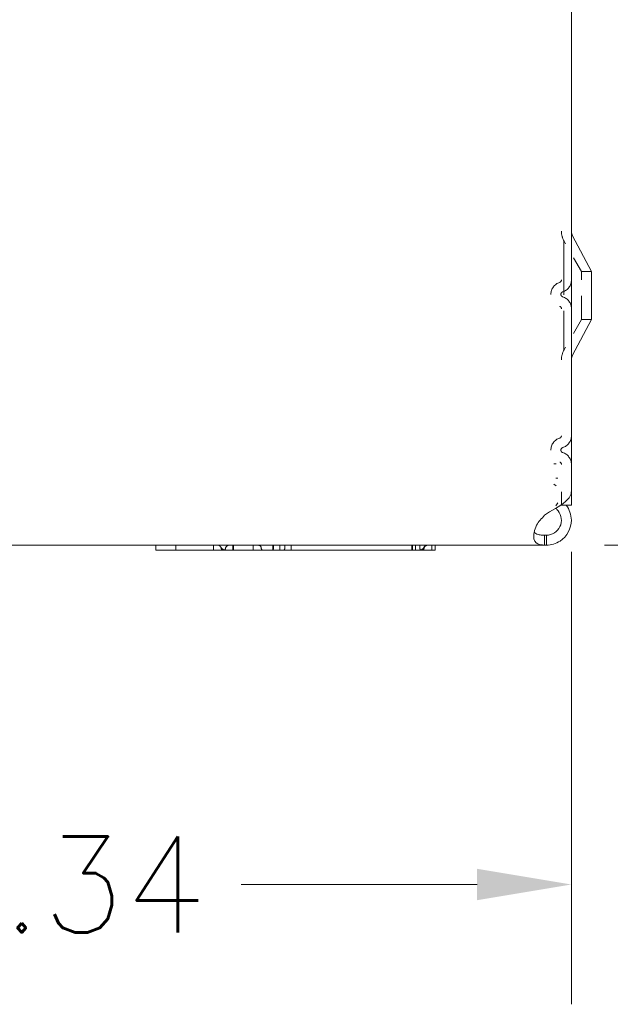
# Model space of a CAD drawing. Header units: inches. Extents: x 6.2 to 97.6, y 4.7 to 60.7.
# Tile 6 of 11: x 42.8 to 46.5, y 29 to 35.2. Entities that reach past the tile are written whole.
import ezdxf

# ---------------------------------------------------------------- set-up
doc = ezdxf.new("R2010")
doc.units = ezdxf.units.IN
doc.header["$LTSCALE"] = 6
doc.header["$MEASUREMENT"] = 0
doc.linetypes.add('DASHED', pattern=[0.2067, 0.1654, -0.0413])
for name, color, linetype, lineweight in [('Dimension (ANSI)', 7, 'Continuous', 5), ('Hidden (ANSI)', 7, 'DASHED', 5), ('Visible (ANSI)', 7, 'Continuous', 5)]:
    doc.layers.add(name, color=color, linetype=linetype, lineweight=lineweight)
doc.styles.add('ROMANS', font='romans.shx')
doc.dimstyles.new('Default (ANSI)', dxfattribs={"dimscale": 6, "dimtxt": 0.1, "dimasz": 0.098425, "dimexe": 0.125, "dimexo": 0.0625, "dimgap": 0.031496, "dimtad": 0, "dimtih": 1, "dimtoh": 1, "dimrnd": 1e-08, "dimzin": 0, "dimdsep": 46, "dimtxsty": 'ROMANS', "dimcen": 0.09, "dimdle": 0.393701, "dimclrd": 256, "dimclre": 256, "dimclrt": 256, "dimadec": 0, "dimazin": 0, "dimtfac": 1, "dimtofl": 0, "dimtmove": 0, "dimatfit": 3, "dimfxl": 1, "dimtolj": 1, "dimtzin": 0, "dimlwd": -1, "dimlwe": -1, "dimarcsym": 0})

# ---------------------------------------------------------------- blocks, each defined once
blk = doc.blocks.new('*D6')
at = {"layer": 'Defpoints', "color": 0, "transparency": 16777216}
for p in [(46.2259, 50.005), (50.0818, 50.005), (46.0898, 31.88)]:
    blk.add_point(p, dxfattribs=at)
at = {"layer": 'Dimension (ANSI)', "transparency": 16777216}
for p, q in [((46.6009, 50.005), (50.8318, 50.005)), ((50.0818, 49.4144), (50.0818, 41.4315)), ((50.0818, 32.4705), (50.0818, 40.4535)), ((46.4648, 31.88), (50.8318, 31.88))]:
    blk.add_line(p, q, dxfattribs=at)
for points in [[(49.9834, 49.4144), (50.1803, 49.4144), (50.0818, 50.005)], [(49.9834, 32.4705), (50.1803, 32.4705), (50.0818, 31.88)]]:
    blk.add_solid(points, dxfattribs=at)
at = {"layer": 'Dimension (ANSI)', "transparency": 16777216, "insert": (48.9247, 41.2425), "char_height": 0.6, "attachment_point": 1, "style": 'ROMANS'}
blk.add_mtext('\\A1;18.13', dxfattribs=at)
blk = doc.blocks.new('*D7')
at = {"layer": 'Defpoints', "color": 0, "transparency": 16777216}
for p in [(46.2571, 32.213), (39.9139, 32.1112), (39.9139, 29.755)]:
    blk.add_point(p, dxfattribs=at)
at = {"layer": 'Dimension (ANSI)', "transparency": 16777216}
for p, q in [((46.2571, 31.838), (46.2571, 29.005)), ((39.9139, 31.7362), (39.9139, 29.005)), ((40.5044, 29.755), (41.9822, 29.755)), ((45.6666, 29.755), (44.1888, 29.755))]:
    blk.add_line(p, q, dxfattribs=at)
for points in [[(40.5044, 29.8534), (40.5044, 29.6566), (39.9139, 29.755)], [(45.6666, 29.8534), (45.6666, 29.6566), (46.2571, 29.755)]]:
    blk.add_solid(points, dxfattribs=at)
at = {"layer": 'Dimension (ANSI)', "transparency": 16777216, "insert": (42.1712, 30.055), "char_height": 0.6, "attachment_point": 1, "style": 'ROMANS'}
blk.add_mtext('\\A1;6.34', dxfattribs=at)

msp = doc.modelspace()

# ---------------------------------------------------------------- linework, layer by layer
at = {"layer": 'Hidden (ANSI)', "ltscale": 0.34256}
msp.add_line((46.2096, 33.7861), (46.2096, 33.0989), dxfattribs=at)
at = {"layer": 'Hidden (ANSI)', "ltscale": 0.070663}
for p, q in [((46.3201, 33.5925), (46.2096, 33.7861)), ((46.3201, 33.2925), (46.2096, 33.0989))]:
    msp.add_line(p, q, dxfattribs=at)
at = {"layer": 'Hidden (ANSI)', "ltscale": 0.149495}
msp.add_line((46.3201, 33.2925), (46.3201, 33.5925), dxfattribs=at)
at = {"layer": 'Hidden (ANSI)', "ltscale": 0.019741}
for p, q in [((46.3201, 33.5925), (46.3826, 33.5925)), ((46.3201, 33.2925), (46.3826, 33.2925))]:
    msp.add_line(p, q, dxfattribs=at)
at = {"layer": 'Hidden (ANSI)', "ltscale": 0.005458}
for p, q in [((46.1615, 32.3887), (46.1473, 32.3887)), ((46.1473, 32.2621), (46.1615, 32.2519))]:
    msp.add_line(p, q, dxfattribs=at)
at = {"layer": 'Hidden (ANSI)', "ltscale": 0.007048}
for p, q in [((46.1717, 32.2994), (46.1594, 32.2994)), ((46.1594, 32.1249), (46.1717, 32.1437))]:
    msp.add_line(p, q, dxfattribs=at)
at = {"layer": 'Hidden (ANSI)', "ltscale": 0.025418}
msp.add_line((46.1951, 32.213), (46.1951, 32.1326), dxfattribs=at)
at = {"layer": 'Hidden (ANSI)', "ltscale": 0.009741}
for p, q in [((43.7801, 31.849), (43.7801, 31.88)), ((44.0147, 31.849), (44.0147, 31.88)), ((44.1368, 31.88), (44.1368, 31.849)), ((44.1403, 31.849), (44.1403, 31.88)), ((44.1403, 31.849), (44.1403, 31.88)), ((44.2651, 31.88), (44.2651, 31.849)), ((44.2651, 31.849), (44.2651, 31.88)), ((44.3866, 31.88), (44.3866, 31.849)), ((44.4321, 31.849), (44.4321, 31.88)), ((44.503, 31.849), (44.503, 31.88)), ((45.2584, 31.849), (45.2584, 31.88)), ((45.2584, 31.849), (45.2584, 31.88)), ((45.2616, 31.88), (45.2616, 31.849)), ((45.2618, 31.88), (45.2618, 31.849)), ((45.2801, 31.849), (45.2801, 31.88)), ((45.3831, 31.849), (45.3831, 31.88)), ((45.3831, 31.849), (45.3831, 31.88))]:
    msp.add_line(p, q, dxfattribs=at)
at = {"layer": 'Hidden (ANSI)', "ltscale": 0.006566}
for p, q in [((44.3909, 31.88), (44.3909, 31.859)), ((44.4618, 31.859), (44.4618, 31.88)), ((45.3084, 31.859), (45.3084, 31.88)), ((45.3084, 31.88), (45.3084, 31.859))]:
    msp.add_line(p, q, dxfattribs=at)
at = {"layer": 'Hidden (ANSI)'}
msp.add_line((44.3151, 31.859), (44.3151, 31.8593), dxfattribs=at)
msp.add_line((44.3151, 31.859), (44.3151, 31.8593), dxfattribs=at)
at = {"layer": 'Hidden (ANSI)', "ltscale": 0.019194}
for centre, start, end in [((46.3201, 33.8445), 180, 207.8584), ((46.3201, 33.0405), 152.1416, 180)]:
    msp.add_arc(centre, 0.125, start, end, dxfattribs=at)
at = {"layer": 'Hidden (ANSI)', "ltscale": 0.00617}
for centre, start, end in [((46.1795, 33.5399), 287.45385, 0), ((46.1795, 33.3601), 0, 72.54615), ((46.1795, 32.5649), 287.45385, 0), ((46.1795, 32.3851), 0, 72.54615)]:
    msp.add_arc(centre, 0.0156, start, end, dxfattribs=at)
at = {"layer": 'Hidden (ANSI)', "ltscale": 0.031292}
for centre, start, end in [((46.1795, 33.5399), 287.45385, 0), ((46.1795, 33.3601), 0, 72.54615), ((46.1795, 32.5649), 287.45385, 0), ((46.1795, 32.3851), 0, 72.54615)]:
    msp.add_arc(centre, 0.0781, start, end, dxfattribs=at)
at = {"layer": 'Hidden (ANSI)', "ltscale": 0.063102}
for centre in [(46.2078, 33.45), (46.2078, 32.475)]:
    msp.add_arc(centre, 0.0786, 107.45385, 252.54615, dxfattribs=at)
at = {"layer": 'Hidden (ANSI)', "ltscale": 0.012858}
for centre in [(46.2078, 33.45), (46.2078, 32.475)]:
    msp.add_arc(centre, 0.0161, 107.45385, 252.54615, dxfattribs=at)
at = {"layer": 'Hidden (ANSI)', "ltscale": 0.008641}
msp.add_arc((44.0399, 31.8552), 0.0248, 26.3878, 90, dxfattribs=at)
msp.add_arc((44.0399, 31.8552), 0.0248, 26.3878, 90, dxfattribs=at)
at = {"layer": 'Hidden (ANSI)', "ltscale": 0.011405}
for centre in [(44.1151, 31.8552), (44.1151, 31.8552), (45.3588, 31.8552), (45.3588, 31.8552)]:
    msp.add_arc(centre, 0.0248, 90, 173.73106, dxfattribs=at)
at = {"layer": 'Hidden (ANSI)', "ltscale": 0.010205}
msp.add_arc((44.2944, 31.8593), 0.0207, 0, 90, dxfattribs=at)
msp.add_arc((44.2944, 31.8593), 0.0207, 0, 90, dxfattribs=at)
at = {"layer": 'Hidden (ANSI)', "ltscale": 0.007506}
msp.add_arc((45.3538, 31.8593), 0.0207, 90, 156.42182, dxfattribs=at)
msp.add_arc((45.3538, 31.8593), 0.0207, 90, 156.42182, dxfattribs=at)
at = {"layer": 'Hidden (ANSI)', "ltscale": 0.010826}
for centre, start, end in [((44.0899, 31.88), 206.3878, 270), ((44.0899, 31.88), 206.3878, 270), ((45.3088, 31.88), 270, 333.6122), ((45.3088, 31.88), 270, 333.6122)]:
    msp.add_arc(centre, 0.031, start, end, dxfattribs=at)
at = {"layer": 'Hidden (ANSI)', "ltscale": 0.002664}
msp.add_arc((44.0399, 31.8552), 0.0248, 6.26894, 26.3878, dxfattribs=at)
msp.add_arc((44.0399, 31.8552), 0.0248, 6.26894, 26.3878, dxfattribs=at)
at = {"layer": 'Hidden (ANSI)', "ltscale": 0.004539}
for centre, start, end in [((44.0745, 31.859), 186.26894, 270), ((44.0745, 31.859), 186.26894, 270), ((44.0805, 31.859), 270, 353.73106), ((44.0805, 31.859), 270, 353.73106), ((45.3242, 31.859), 270, 353.73106), ((45.3242, 31.859), 270, 353.73106)]:
    msp.add_arc(centre, 0.01, start, end, dxfattribs=at)
at = {"layer": 'Hidden (ANSI)', "ltscale": 0.004886}
for centre in [(44.3251, 31.859), (44.3251, 31.859), (45.3184, 31.859), (45.3184, 31.859)]:
    msp.add_arc(centre, 0.01, 180, 270, dxfattribs=at)
at = {"layer": 'Hidden (ANSI)', "ltscale": 0.011308}
msp.add_arc((45.3065, 31.88), 0.031, 270, 336.42182, dxfattribs=at)
msp.add_arc((45.3065, 31.88), 0.031, 270, 336.42182, dxfattribs=at)
at = {"layer": 'Hidden (ANSI)', "ltscale": 0.004886}
for centre in [(44.3827, 31.859), (44.4536, 31.859)]:
    msp.add_ellipse(centre, major_axis=(0, -0.01), ratio=0.82346, start_param=0, end_param=1.570796, dxfattribs=at)
at = {"layer": 'Visible (ANSI)'}
for p, q in [((46.2571, 32.213), (46.2571, 49.192)), ((46.2576, 32.13), (46.2576, 49.192)), ((46.3826, 33.5925), (46.2649, 33.8153)), ((46.3826, 33.2925), (46.3826, 33.5925)), ((46.3826, 33.2925), (46.2649, 33.0697)), ((46.1951, 32.1326), (46.1951, 32.13)), ((46.1951, 32.13), (46.2576, 32.13)), ((46.0898, 32.067), (46.1014, 32.0765)), ((46.0898, 31.942), (46.1014, 31.942)), ((46.0898, 31.942), (46.0898, 31.9294)), ((46.1014, 31.942), (46.1014, 31.9294)), ((46.0898, 31.88), (40.4779, 31.88)), ((43.6551, 31.849), (43.6551, 31.88)), ((44.0147, 31.849), (44.0147, 31.88)), ((45.384, 31.88), (45.384, 31.849)), ((45.384, 31.849), (45.384, 31.88)), ((45.4051, 31.849), (45.4051, 31.88)), ((46.0898, 31.9294), (46.0898, 31.88)), ((46.1014, 31.88), (46.0898, 31.88)), ((46.1014, 31.9294), (46.1014, 31.88)), ((44.0147, 31.849), (43.6551, 31.849)), ((45.384, 31.849), (44.0147, 31.849)), ((45.384, 31.849), (45.384, 31.849)), ((45.4051, 31.849), (45.384, 31.849))]:
    msp.add_line(p, q, dxfattribs=at)
for centre, start, end in [((46.3201, 33.8445), 180, 207.8584), ((46.3201, 33.0405), 152.1416, 180)]:
    msp.add_arc(centre, 0.0625, start, end, dxfattribs=at)
for points, knots in [([(46.1014, 32.0765), (46.1529, 32.1052), (46.2037, 32.134), (46.2318, 32.1628), (46.2482, 32.1795), (46.2567, 32.1963), (46.2568, 32.213)], [0, 0, 0, 0, 0.992855, 0.992855, 0.992855, 1.570796, 1.570796, 1.570796, 1.570796]), ([(46.2251, 32.1298), (46.2453, 32.1029), (46.2571, 32.0696), (46.2571, 32.0359), (46.2572, 31.9843), (46.2297, 31.9335), (46.1866, 31.9054), (46.1614, 31.8889), (46.1314, 31.88), (46.1014, 31.88)], [0.343755, 0.343755, 0.343755, 0.343755, 0.992855, 0.992855, 0.992855, 1.985709, 1.985709, 1.985709, 2.564489, 2.564489, 2.564489, 2.564489]), ([(46.1014, 31.942), (46.1366, 31.942), (46.1709, 31.9637), (46.186, 31.9955), (46.2012, 32.0273), (46.1963, 32.0676), (46.1741, 32.0949), (46.1697, 32.1003), (46.1647, 32.1052), (46.1592, 32.1095)], [0, 0, 0, 0, 1.127197, 1.127197, 1.127197, 2.254394, 2.254394, 2.254394, 2.476973, 2.476973, 2.476973, 2.476973]), ([(46.0618, 31.8826), (46.0408, 31.8864), (46.0266, 31.8976), (46.0226, 31.9201), (46.0186, 31.9426), (46.0249, 31.9754), (46.0398, 32.0042), (46.0458, 32.0158), (46.0533, 32.0267), (46.0618, 32.036)], [-1.771138, -1.771138, -1.771138, -1.771138, -1.033487, -1.033487, -1.033487, -0.298698, -0.298698, -0.298698, 0, 0, 0, 0]), ([(46.0248, 31.9634), (46.0292, 31.9548), (46.0376, 31.9489), (46.0494, 31.9459), (46.0532, 31.945), (46.0574, 31.9443), (46.0618, 31.9437)], [1.1334563, 1.1334563, 1.1334563, 1.1334563, 1.6161642, 1.6161642, 1.6161642, 1.7711378, 1.7711378, 1.7711378, 1.7711378])]:
    msp.add_open_spline(points, degree=3, knots=knots, dxfattribs=at)
for points in [[(46.0618, 32.036), (46.0711, 32.0462), (46.0804, 32.0566), (46.0898, 32.067)], [(46.0618, 31.9437), (46.0711, 31.9426), (46.0804, 31.942), (46.0898, 31.942)], [(46.0898, 31.88), (46.0804, 31.88), (46.0711, 31.8809), (46.0618, 31.8826)]]:
    msp.add_open_spline(points, degree=3, dxfattribs=at)

# ---------------------------------------------------------------- dimensions: what is measured, and where the dimension line sits
at = {"layer": 'Dimension (ANSI)'}
dim = msp.add_linear_dim(base=(50.0818436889, 50.0049871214), p1=(46.089760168, 31.8799871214), p2=(46.2258688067, 50.0049871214), angle=90, dimstyle='Default (ANSI)', override={"dimdec": 2, "dimtp": 0, "dimtm": 0, "dimtdec": 2, "dimatfit": 1}, dxfattribs=at)
dim.commit()
dim.dimension.update_dxf_attribs({"geometry": '*D6', "text_midpoint": (50.0818436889, 40.9424871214), "dimtype": 160})
dim = msp.add_linear_dim(base=(39.9139, 29.755), p1=(46.2571, 32.213), p2=(39.9139, 32.1112), dimstyle='Default (ANSI)', override={"dimtih": 0, "dimtoh": 0, "dimdec": 2, "dimtp": 0, "dimtm": 0, "dimtdec": 2, "dimatfit": 1}, dxfattribs=at)
dim.commit()
dim.dimension.update_dxf_attribs({"geometry": '*D7', "text_midpoint": (43.0855, 29.755), "dimtype": 160})

doc.saveas('drawing.dxf')
